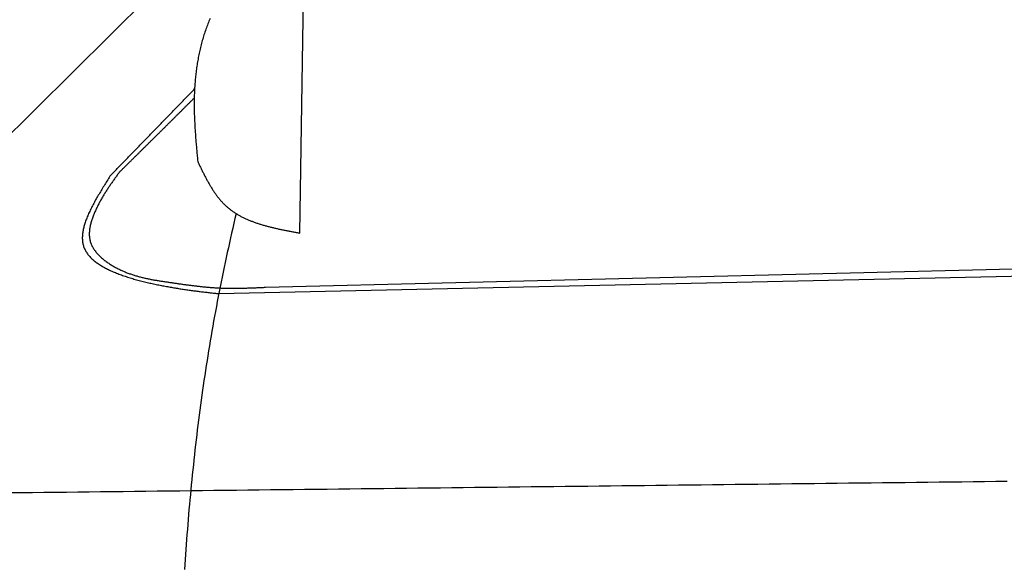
# Model space of a CAD drawing. Extents: x 562 to 7231, y 5417 to 12376.
# Tile 35 of 62: x 2511 to 3331, y 9084 to 9539. Entities that reach past the tile are written whole.
import ezdxf

# ---------------------------------------------------------------- set-up
doc = ezdxf.new("R2010")
doc.units = 0
doc.layers.add('CAR', color=10, linetype='CONTINUOUS')

msp = doc.modelspace()

# ---------------------------------------------------------------- linework, layer by layer
at = {"layer": 'CAR'}
for p, q in [((2382.956, 9324.807), (3048.413, 9985.076)), ((2744.09, 9361.275), (2748.002, 9602.41)), ((4447.567, 9349.447), (2676.617, 9310.82)), ((2715.494, 9316.182), (3747.756, 9341.831))]:
    msp.add_line(p, q, dxfattribs=at)
for points in [[(2669.37, 9540.22, 0), (2668.89, 9539.1, 0), (2668.43, 9537.98, 0), (2667.97, 9536.86, 0), (2667.53, 9535.73, 0), (2667.09, 9534.59, 0), (2666.67, 9533.45, 0), (2666.25, 9532.31, 0), (2665.84, 9531.16, 0), (2665.44, 9530, 0), (2665.05, 9528.84, 0), (2664.67, 9527.68, 0), (2664.3, 9526.51, 0), (2663.93, 9525.34, 0), (2663.58, 9524.17, 0), (2663.23, 9522.99, 0), (2662.9, 9521.82, 0), (2662.57, 9520.63, 0), (2662.25, 9519.45, 0), (2661.94, 9518.26, 0), (2661.64, 9517.07, 0), (2661.35, 9515.88, 0), (2661.06, 9514.69, 0), (2660.78, 9513.49, 0), (2660.52, 9512.3, 0), (2660.26, 9511.1, 0), (2660.01, 9509.9, 0), (2659.77, 9508.7, 0), (2659.53, 9507.5, 0), (2659.31, 9506.3, 0), (2659.09, 9505.1, 0), (2658.88, 9503.9, 0), (2658.68, 9502.7, 0), (2658.49, 9501.5, 0), (2658.31, 9500.3, 0), (2658.13, 9499.1, 0), (2657.96, 9497.91, 0), (2657.8, 9496.71, 0), (2657.65, 9495.51, 0), (2657.51, 9494.32, 0), (2657.37, 9493.13, 0), (2657.24, 9491.93, 0), (2657.12, 9490.74, 0), (2657.01, 9489.55, 0), (2656.9, 9488.37, 0), (2656.81, 9487.18, 0), (2656.72, 9485.99, 0), (2656.63, 9484.81, 0), (2656.55, 9483.63, 0), (2656.48, 9482.44, 0), (2656.42, 9481.26, 0), (2656.36, 9480.08, 0), (2656.31, 9478.9, 0), (2656.26, 9477.73, 0), (2656.23, 9476.55, 0), (2656.19, 9475.37, 0), (2656.16, 9474.2, 0), (2656.14, 9473.02, 0), (2656.13, 9471.85, 0), (2656.12, 9470.68, 0), (2656.11, 9469.51, 0), (2656.11, 9468.34, 0), (2656.12, 9467.17, 0), (2656.13, 9466, 0), (2656.14, 9464.83, 0), (2656.16, 9463.66, 0), (2656.19, 9462.5, 0), (2656.22, 9461.33, 0), (2656.25, 9460.17, 0), (2656.29, 9459, 0), (2656.33, 9457.84, 0), (2656.37, 9456.68, 0), (2656.42, 9455.51, 0), (2656.48, 9454.35, 0), (2656.53, 9453.19, 0), (2656.59, 9452.03, 0), (2656.66, 9450.87, 0), (2656.72, 9449.71, 0), (2656.79, 9448.55, 0), (2656.87, 9447.39, 0), (2656.94, 9446.24, 0), (2657.02, 9445.08, 0), (2657.1, 9443.92, 0), (2657.18, 9442.77, 0), (2657.27, 9441.61, 0), (2657.36, 9440.45, 0), (2657.45, 9439.3, 0), (2657.54, 9438.14, 0), (2657.63, 9436.99, 0), (2657.73, 9435.83, 0), (2657.83, 9434.68, 0), (2657.93, 9433.53, 0), (2658.03, 9432.37, 0), (2658.13, 9431.22, 0), (2658.23, 9430.07, 0), (2658.34, 9428.91, 0), (2658.44, 9427.76, 0), (2658.55, 9426.61, 0), (2658.65, 9425.45, 0), (2658.76, 9424.3, 0), (2658.86, 9423.15, 0), (2658.97, 9422, 0), (2659.08, 9420.84, 0)], [(2585.96, 9408.7, 0), (2586.52, 9409.27, 0), (2587.07, 9409.84, 0), (2587.63, 9410.41, 0), (2588.18, 9410.99, 0), (2588.74, 9411.56, 0), (2589.29, 9412.13, 0), (2589.85, 9412.7, 0), (2590.4, 9413.27, 0), (2590.96, 9413.85, 0), (2591.51, 9414.42, 0), (2592.07, 9414.99, 0), (2592.62, 9415.56, 0), (2593.18, 9416.14, 0), (2593.73, 9416.71, 0), (2594.29, 9417.28, 0), (2594.84, 9417.85, 0), (2595.4, 9418.42, 0), (2595.95, 9419, 0), (2596.51, 9419.57, 0), (2597.06, 9420.14, 0), (2597.62, 9420.71, 0), (2598.17, 9421.29, 0), (2598.73, 9421.86, 0), (2599.28, 9422.43, 0), (2599.83, 9423, 0), (2600.39, 9423.57, 0), (2600.94, 9424.15, 0), (2601.5, 9424.72, 0), (2602.05, 9425.29, 0), (2602.61, 9425.86, 0), (2603.16, 9426.43, 0), (2603.72, 9427.01, 0), (2604.27, 9427.58, 0), (2604.83, 9428.15, 0), (2605.38, 9428.72, 0), (2605.94, 9429.3, 0), (2606.49, 9429.87, 0), (2607.05, 9430.44, 0), (2607.6, 9431.01, 0), (2608.16, 9431.58, 0), (2608.71, 9432.16, 0), (2609.27, 9432.73, 0), (2609.82, 9433.3, 0), (2610.38, 9433.87, 0), (2610.93, 9434.45, 0), (2611.49, 9435.02, 0), (2612.04, 9435.59, 0), (2612.6, 9436.16, 0), (2613.15, 9436.73, 0), (2613.7, 9437.31, 0), (2614.26, 9437.88, 0), (2614.81, 9438.45, 0), (2615.37, 9439.02, 0), (2615.92, 9439.6, 0), (2616.48, 9440.17, 0), (2617.03, 9440.74, 0), (2617.59, 9441.31, 0), (2618.14, 9441.88, 0), (2618.7, 9442.46, 0), (2619.25, 9443.03, 0), (2619.81, 9443.6, 0), (2620.36, 9444.17, 0), (2620.92, 9444.75, 0), (2621.47, 9445.32, 0), (2622.03, 9445.89, 0), (2622.58, 9446.46, 0), (2623.14, 9447.03, 0), (2623.69, 9447.61, 0), (2624.25, 9448.18, 0), (2624.8, 9448.75, 0), (2625.36, 9449.32, 0), (2625.91, 9449.89, 0), (2626.46, 9450.47, 0), (2627.02, 9451.04, 0), (2627.57, 9451.61, 0), (2628.13, 9452.18, 0), (2628.68, 9452.76, 0), (2629.24, 9453.33, 0), (2629.79, 9453.9, 0), (2630.35, 9454.47, 0), (2630.9, 9455.04, 0), (2631.46, 9455.62, 0), (2632.01, 9456.19, 0), (2632.57, 9456.76, 0), (2633.12, 9457.33, 0), (2633.68, 9457.91, 0), (2634.23, 9458.48, 0), (2634.79, 9459.05, 0), (2635.34, 9459.62, 0), (2635.9, 9460.19, 0), (2636.45, 9460.77, 0), (2637.01, 9461.34, 0), (2637.56, 9461.91, 0), (2638.12, 9462.48, 0), (2638.67, 9463.06, 0), (2639.23, 9463.63, 0), (2639.78, 9464.2, 0), (2640.33, 9464.77, 0), (2640.89, 9465.34, 0), (2641.44, 9465.92, 0), (2642, 9466.49, 0), (2642.55, 9467.06, 0), (2643.11, 9467.63, 0), (2643.66, 9468.21, 0), (2644.22, 9468.78, 0), (2644.77, 9469.35, 0), (2645.33, 9469.92, 0), (2645.88, 9470.49, 0), (2646.44, 9471.07, 0), (2646.99, 9471.64, 0), (2647.55, 9472.21, 0), (2648.1, 9472.78, 0), (2648.66, 9473.35, 0), (2649.21, 9473.93, 0), (2649.77, 9474.5, 0), (2650.32, 9475.07, 0), (2650.88, 9475.64, 0), (2651.43, 9476.22, 0), (2651.99, 9476.79, 0), (2652.54, 9477.36, 0), (2653.09, 9477.93, 0), (2653.65, 9478.5, 0), (2654.2, 9479.08, 0), (2654.76, 9479.65, 0), (2655.31, 9480.22, 0), (2655.87, 9480.79, 0), (2656.42, 9481.37, 0)], [(2593.65, 9411.89, 0), (2594.04, 9412.28, 0), (2594.44, 9412.67, 0), (2594.83, 9413.06, 0), (2595.23, 9413.45, 0), (2595.62, 9413.84, 0), (2596.01, 9414.23, 0), (2596.41, 9414.61, 0), (2596.8, 9415, 0), (2597.2, 9415.39, 0), (2597.59, 9415.78, 0), (2597.98, 9416.17, 0), (2598.38, 9416.56, 0), (2598.77, 9416.95, 0), (2599.16, 9417.34, 0), (2599.56, 9417.73, 0), (2599.95, 9418.11, 0), (2600.35, 9418.5, 0), (2600.74, 9418.89, 0), (2601.13, 9419.28, 0), (2601.53, 9419.67, 0), (2601.92, 9420.06, 0), (2602.32, 9420.45, 0), (2602.71, 9420.84, 0), (2603.1, 9421.23, 0), (2603.5, 9421.61, 0), (2603.89, 9422, 0), (2604.28, 9422.39, 0), (2604.68, 9422.78, 0), (2605.07, 9423.17, 0), (2605.47, 9423.56, 0), (2605.86, 9423.95, 0), (2606.25, 9424.34, 0), (2606.65, 9424.73, 0), (2607.04, 9425.12, 0), (2607.44, 9425.5, 0), (2607.83, 9425.89, 0), (2608.22, 9426.28, 0), (2608.62, 9426.67, 0), (2609.01, 9427.06, 0), (2609.4, 9427.45, 0), (2609.8, 9427.84, 0), (2610.19, 9428.23, 0), (2610.58, 9428.62, 0), (2610.98, 9429.01, 0), (2611.37, 9429.4, 0), (2611.77, 9429.78, 0), (2612.16, 9430.17, 0), (2612.55, 9430.56, 0), (2612.95, 9430.95, 0), (2613.34, 9431.34, 0), (2613.73, 9431.73, 0), (2614.13, 9432.12, 0), (2614.52, 9432.51, 0), (2614.91, 9432.9, 0), (2615.31, 9433.29, 0), (2615.7, 9433.68, 0), (2616.1, 9434.07, 0), (2616.49, 9434.45, 0), (2616.88, 9434.84, 0), (2617.28, 9435.23, 0), (2617.67, 9435.62, 0), (2618.06, 9436.01, 0), (2618.46, 9436.4, 0), (2618.85, 9436.79, 0), (2619.24, 9437.18, 0), (2619.64, 9437.57, 0), (2620.03, 9437.96, 0), (2620.42, 9438.35, 0), (2620.82, 9438.74, 0), (2621.21, 9439.13, 0), (2621.6, 9439.52, 0), (2622, 9439.91, 0), (2622.39, 9440.3, 0), (2622.78, 9440.68, 0), (2623.18, 9441.07, 0), (2623.57, 9441.46, 0), (2623.96, 9441.85, 0), (2624.36, 9442.24, 0), (2624.75, 9442.63, 0), (2625.14, 9443.02, 0), (2625.54, 9443.41, 0), (2625.93, 9443.8, 0), (2626.32, 9444.19, 0), (2626.72, 9444.58, 0), (2627.11, 9444.97, 0), (2627.5, 9445.36, 0), (2627.9, 9445.75, 0), (2628.29, 9446.14, 0), (2628.68, 9446.53, 0), (2629.07, 9446.92, 0), (2629.47, 9447.31, 0), (2629.86, 9447.7, 0), (2630.25, 9448.09, 0), (2630.65, 9448.48, 0), (2631.04, 9448.87, 0), (2631.43, 9449.26, 0), (2631.83, 9449.65, 0), (2632.22, 9450.04, 0), (2632.61, 9450.43, 0), (2633, 9450.82, 0), (2633.4, 9451.21, 0), (2633.79, 9451.6, 0), (2634.18, 9451.99, 0), (2634.58, 9452.38, 0), (2634.97, 9452.77, 0), (2635.36, 9453.16, 0), (2635.75, 9453.55, 0), (2636.15, 9453.94, 0), (2636.54, 9454.33, 0), (2636.93, 9454.72, 0), (2637.32, 9455.11, 0), (2637.72, 9455.5, 0), (2638.11, 9455.89, 0), (2638.5, 9456.28, 0), (2638.89, 9456.67, 0), (2639.29, 9457.06, 0), (2639.68, 9457.45, 0), (2640.07, 9457.84, 0), (2640.46, 9458.23, 0), (2640.86, 9458.62, 0), (2641.25, 9459.01, 0), (2641.64, 9459.4, 0), (2642.03, 9459.79, 0), (2642.43, 9460.18, 0), (2642.82, 9460.57, 0), (2643.21, 9460.96, 0), (2643.6, 9461.35, 0), (2644, 9461.74, 0), (2644.39, 9462.13, 0), (2644.78, 9462.52, 0), (2645.17, 9462.91, 0), (2645.57, 9463.3, 0), (2645.96, 9463.69, 0), (2646.35, 9464.08, 0), (2646.74, 9464.48, 0), (2647.14, 9464.87, 0), (2647.53, 9465.26, 0), (2647.92, 9465.65, 0), (2648.31, 9466.04, 0), (2648.7, 9466.43, 0), (2649.1, 9466.82, 0), (2649.49, 9467.21, 0), (2649.88, 9467.6, 0), (2650.27, 9467.99, 0), (2650.67, 9468.38, 0), (2651.06, 9468.77, 0), (2651.45, 9469.16, 0), (2651.84, 9469.55, 0), (2652.24, 9469.94, 0), (2652.63, 9470.33, 0), (2653.02, 9470.72, 0), (2653.41, 9471.11, 0), (2653.8, 9471.5, 0), (2654.2, 9471.9, 0), (2654.59, 9472.29, 0), (2654.98, 9472.68, 0), (2655.37, 9473.07, 0), (2655.77, 9473.46, 0), (2656.16, 9473.85, 0)], [(2659.08, 9420.84, 0), (2659.39, 9420.2, 0), (2659.71, 9419.55, 0), (2660.02, 9418.9, 0), (2660.33, 9418.25, 0), (2660.65, 9417.61, 0), (2660.96, 9416.96, 0), (2661.28, 9416.31, 0), (2661.59, 9415.67, 0), (2661.91, 9415.02, 0), (2662.23, 9414.38, 0), (2662.55, 9413.74, 0), (2662.86, 9413.1, 0), (2663.18, 9412.46, 0), (2663.51, 9411.82, 0), (2663.83, 9411.18, 0), (2664.15, 9410.55, 0), (2664.48, 9409.91, 0), (2664.8, 9409.28, 0), (2665.13, 9408.65, 0), (2665.46, 9408.02, 0), (2665.79, 9407.39, 0), (2666.12, 9406.77, 0), (2666.46, 9406.15, 0), (2666.79, 9405.53, 0), (2667.13, 9404.91, 0), (2667.47, 9404.3, 0), (2667.81, 9403.68, 0), (2668.16, 9403.07, 0), (2668.51, 9402.47, 0), (2668.86, 9401.86, 0), (2669.21, 9401.26, 0), (2669.56, 9400.67, 0), (2669.92, 9400.07, 0), (2670.28, 9399.48, 0), (2670.64, 9398.89, 0), (2671.01, 9398.31, 0), (2671.38, 9397.73, 0), (2671.75, 9397.15, 0), (2672.12, 9396.58, 0), (2672.5, 9396.01, 0), (2672.88, 9395.45, 0), (2673.27, 9394.89, 0), (2673.65, 9394.33, 0), (2674.05, 9393.78, 0), (2674.44, 9393.23, 0), (2674.84, 9392.69, 0), (2675.24, 9392.15, 0), (2675.65, 9391.62, 0), (2676.06, 9391.09, 0), (2676.47, 9390.57, 0), (2676.89, 9390.05, 0), (2677.31, 9389.54, 0), (2677.74, 9389.03, 0), (2678.17, 9388.53, 0), (2678.61, 9388.03, 0), (2679.05, 9387.54, 0), (2679.49, 9387.06, 0), (2679.94, 9386.58, 0), (2680.4, 9386.1, 0), (2680.86, 9385.63, 0), (2681.32, 9385.17, 0), (2681.79, 9384.72, 0), (2682.27, 9384.27, 0), (2682.75, 9383.83, 0), (2683.23, 9383.39, 0), (2683.72, 9382.96, 0), (2684.22, 9382.54, 0), (2684.72, 9382.12, 0), (2685.22, 9381.71, 0), (2685.73, 9381.3, 0), (2686.25, 9380.9, 0), (2686.77, 9380.51, 0), (2687.29, 9380.12, 0), (2687.82, 9379.74, 0), (2688.35, 9379.36, 0), (2688.89, 9378.99, 0), (2689.43, 9378.63, 0), (2689.98, 9378.27, 0), (2690.53, 9377.91, 0), (2691.09, 9377.57, 0), (2691.65, 9377.22, 0), (2692.21, 9376.89, 0), (2692.78, 9376.55, 0), (2693.35, 9376.22, 0), (2693.93, 9375.9, 0), (2694.51, 9375.58, 0), (2695.09, 9375.27, 0), (2695.68, 9374.96, 0), (2696.28, 9374.66, 0), (2696.87, 9374.36, 0), (2697.47, 9374.07, 0), (2698.08, 9373.78, 0), (2698.68, 9373.49, 0), (2699.29, 9373.21, 0), (2699.91, 9372.94, 0), (2700.53, 9372.66, 0), (2701.15, 9372.4, 0), (2701.77, 9372.13, 0), (2702.4, 9371.87, 0), (2703.03, 9371.62, 0), (2703.67, 9371.37, 0), (2704.3, 9371.12, 0), (2704.94, 9370.88, 0), (2705.59, 9370.64, 0), (2706.23, 9370.4, 0), (2706.88, 9370.17, 0), (2707.54, 9369.94, 0), (2708.19, 9369.71, 0), (2708.85, 9369.49, 0), (2709.51, 9369.27, 0), (2710.17, 9369.06, 0), (2710.84, 9368.85, 0), (2711.51, 9368.64, 0), (2712.18, 9368.43, 0), (2712.85, 9368.23, 0), (2713.53, 9368.03, 0), (2714.21, 9367.83, 0), (2714.89, 9367.64, 0), (2715.57, 9367.45, 0), (2716.26, 9367.26, 0), (2716.94, 9367.07, 0), (2717.63, 9366.89, 0), (2718.32, 9366.71, 0), (2719.02, 9366.53, 0), (2719.71, 9366.35, 0), (2720.41, 9366.18, 0), (2721.11, 9366.01, 0), (2721.81, 9365.84, 0), (2722.51, 9365.67, 0), (2723.22, 9365.5, 0), (2723.92, 9365.34, 0), (2724.63, 9365.18, 0), (2725.34, 9365.02, 0), (2726.05, 9364.86, 0), (2726.76, 9364.7, 0), (2727.47, 9364.55, 0), (2728.18, 9364.39, 0), (2728.9, 9364.24, 0), (2729.61, 9364.09, 0), (2730.33, 9363.94, 0), (2731.05, 9363.79, 0), (2731.77, 9363.65, 0), (2732.49, 9363.5, 0), (2733.21, 9363.36, 0), (2733.93, 9363.21, 0), (2734.65, 9363.07, 0), (2735.38, 9362.93, 0), (2736.1, 9362.79, 0), (2736.82, 9362.65, 0), (2737.55, 9362.51, 0), (2738.28, 9362.37, 0), (2739, 9362.23, 0), (2739.73, 9362.1, 0), (2740.45, 9361.96, 0), (2741.18, 9361.82, 0), (2741.91, 9361.68, 0), (2742.64, 9361.55, 0), (2743.36, 9361.41, 0), (2744.09, 9361.27, 0)], [(2593.65, 9411.89, 0), (2593.21, 9411.28, 0), (2592.77, 9410.67, 0), (2592.33, 9410.06, 0), (2591.89, 9409.45, 0), (2591.45, 9408.84, 0), (2591.01, 9408.23, 0), (2590.57, 9407.62, 0), (2590.13, 9407, 0), (2589.69, 9406.39, 0), (2589.25, 9405.77, 0), (2588.82, 9405.16, 0), (2588.38, 9404.54, 0), (2587.95, 9403.92, 0), (2587.51, 9403.3, 0), (2587.08, 9402.68, 0), (2586.65, 9402.06, 0), (2586.22, 9401.43, 0), (2585.8, 9400.81, 0), (2585.37, 9400.18, 0), (2584.95, 9399.55, 0), (2584.52, 9398.91, 0), (2584.1, 9398.28, 0), (2583.68, 9397.64, 0), (2583.27, 9397, 0), (2582.85, 9396.36, 0), (2582.44, 9395.71, 0), (2582.03, 9395.06, 0), (2581.62, 9394.41, 0), (2581.22, 9393.76, 0), (2580.82, 9393.1, 0), (2580.42, 9392.44, 0), (2580.02, 9391.78, 0), (2579.63, 9391.11, 0), (2579.24, 9390.44, 0), (2578.85, 9389.76, 0), (2578.46, 9389.08, 0), (2578.08, 9388.4, 0), (2577.7, 9387.71, 0), (2577.33, 9387.02, 0), (2576.96, 9386.33, 0), (2576.59, 9385.63, 0), (2576.23, 9384.92, 0), (2575.87, 9384.22, 0), (2575.51, 9383.5, 0), (2575.16, 9382.78, 0), (2574.81, 9382.06, 0), (2574.46, 9381.33, 0), (2574.12, 9380.6, 0), (2573.79, 9379.86, 0), (2573.46, 9379.12, 0), (2573.13, 9378.37, 0), (2572.82, 9377.62, 0), (2572.5, 9376.86, 0), (2572.2, 9376.11, 0), (2571.91, 9375.35, 0), (2571.62, 9374.58, 0), (2571.34, 9373.82, 0), (2571.08, 9373.05, 0), (2570.82, 9372.28, 0), (2570.58, 9371.51, 0), (2570.35, 9370.74, 0), (2570.13, 9369.97, 0), (2569.92, 9369.2, 0), (2569.73, 9368.43, 0), (2569.56, 9367.66, 0), (2569.39, 9366.89, 0), (2569.25, 9366.12, 0), (2569.12, 9365.35, 0), (2569.01, 9364.59, 0), (2568.91, 9363.82, 0), (2568.84, 9363.06, 0), (2568.78, 9362.31, 0), (2568.74, 9361.55, 0), (2568.72, 9360.8, 0), (2568.73, 9360.06, 0), (2568.75, 9359.32, 0), (2568.8, 9358.58, 0), (2568.87, 9357.85, 0), (2568.96, 9357.13, 0), (2569.08, 9356.41, 0), (2569.22, 9355.69, 0), (2569.38, 9354.98, 0), (2569.57, 9354.28, 0), (2569.79, 9353.59, 0), (2570.03, 9352.9, 0), (2570.29, 9352.22, 0), (2570.58, 9351.55, 0), (2570.89, 9350.88, 0), (2571.22, 9350.22, 0), (2571.57, 9349.57, 0), (2571.94, 9348.93, 0), (2572.34, 9348.29, 0), (2572.75, 9347.66, 0), (2573.18, 9347.04, 0), (2573.63, 9346.42, 0), (2574.09, 9345.81, 0), (2574.58, 9345.21, 0), (2575.08, 9344.62, 0), (2575.6, 9344.03, 0), (2576.13, 9343.45, 0), (2576.68, 9342.88, 0), (2577.24, 9342.32, 0), (2577.81, 9341.76, 0), (2578.4, 9341.21, 0), (2579, 9340.67, 0), (2579.61, 9340.14, 0), (2580.24, 9339.62, 0), (2580.87, 9339.1, 0), (2581.52, 9338.59, 0), (2582.17, 9338.09, 0), (2582.84, 9337.6, 0), (2583.51, 9337.11, 0), (2584.19, 9336.64, 0), (2584.88, 9336.17, 0), (2585.58, 9335.71, 0), (2586.28, 9335.26, 0), (2586.99, 9334.82, 0), (2587.7, 9334.38, 0), (2588.42, 9333.96, 0), (2589.14, 9333.54, 0), (2589.86, 9333.13, 0), (2590.59, 9332.73, 0), (2591.32, 9332.34, 0), (2592.05, 9331.96, 0), (2592.79, 9331.59, 0), (2593.52, 9331.22, 0), (2594.25, 9330.87, 0), (2594.99, 9330.52, 0), (2595.72, 9330.18, 0), (2596.46, 9329.85, 0), (2597.19, 9329.53, 0), (2597.93, 9329.22, 0), (2598.66, 9328.91, 0), (2599.4, 9328.61, 0), (2600.13, 9328.32, 0), (2600.87, 9328.04, 0), (2601.61, 9327.76, 0), (2602.34, 9327.5, 0), (2603.08, 9327.23, 0), (2603.82, 9326.98, 0), (2604.56, 9326.73, 0), (2605.3, 9326.49, 0), (2606.03, 9326.25, 0), (2606.77, 9326.02, 0), (2607.51, 9325.8, 0), (2608.25, 9325.58, 0), (2608.99, 9325.37, 0), (2609.73, 9325.17, 0), (2610.47, 9324.97, 0), (2611.21, 9324.77, 0), (2611.95, 9324.58, 0), (2612.7, 9324.39, 0), (2613.44, 9324.21, 0), (2614.18, 9324.04, 0), (2614.92, 9323.87, 0), (2615.67, 9323.7, 0), (2616.41, 9323.54, 0), (2617.15, 9323.38, 0), (2617.9, 9323.22, 0), (2618.64, 9323.07, 0), (2619.39, 9322.92, 0), (2620.13, 9322.78, 0), (2620.88, 9322.64, 0), (2621.62, 9322.5, 0), (2622.37, 9322.36, 0), (2623.12, 9322.23, 0), (2623.86, 9322.1, 0), (2624.61, 9321.97, 0), (2625.36, 9321.84, 0), (2626.11, 9321.72, 0), (2626.86, 9321.6, 0), (2627.61, 9321.48, 0), (2628.36, 9321.36, 0), (2629.11, 9321.25, 0), (2629.86, 9321.13, 0), (2630.61, 9321.02, 0), (2631.36, 9320.9, 0), (2632.11, 9320.79, 0), (2632.87, 9320.68, 0), (2633.62, 9320.57, 0), (2634.37, 9320.46, 0), (2635.13, 9320.35, 0), (2635.88, 9320.24, 0), (2636.63, 9320.13, 0), (2637.39, 9320.02, 0), (2638.15, 9319.91, 0), (2638.9, 9319.8, 0), (2639.66, 9319.69, 0), (2640.42, 9319.58, 0), (2641.17, 9319.47, 0), (2641.93, 9319.36, 0), (2642.69, 9319.25, 0), (2643.45, 9319.14, 0), (2644.21, 9319.04, 0), (2644.97, 9318.93, 0), (2645.73, 9318.82, 0), (2646.49, 9318.72, 0), (2647.25, 9318.61, 0), (2648.01, 9318.51, 0), (2648.77, 9318.41, 0), (2649.53, 9318.3, 0), (2650.29, 9318.2, 0), (2651.06, 9318.1, 0), (2651.82, 9318, 0), (2652.58, 9317.9, 0), (2653.34, 9317.8, 0), (2654.11, 9317.71, 0), (2654.87, 9317.61, 0), (2655.64, 9317.52, 0), (2656.4, 9317.43, 0), (2657.16, 9317.34, 0), (2657.93, 9317.25, 0), (2658.69, 9317.16, 0), (2659.46, 9317.07, 0), (2660.22, 9316.99, 0), (2660.99, 9316.9, 0), (2661.76, 9316.82, 0), (2662.52, 9316.74, 0), (2663.29, 9316.66, 0), (2664.05, 9316.59, 0), (2664.82, 9316.51, 0), (2665.59, 9316.44, 0), (2666.35, 9316.37, 0), (2667.12, 9316.3, 0), (2667.89, 9316.23, 0), (2668.65, 9316.17, 0), (2669.42, 9316.11, 0), (2670.19, 9316.05, 0), (2670.96, 9315.99, 0), (2671.72, 9315.93, 0), (2672.49, 9315.88, 0), (2673.26, 9315.83, 0), (2674.03, 9315.78, 0), (2674.79, 9315.74, 0), (2675.56, 9315.7, 0), (2676.33, 9315.66, 0), (2677.1, 9315.62, 0), (2677.87, 9315.58, 0), (2678.63, 9315.55, 0), (2679.4, 9315.52, 0), (2680.17, 9315.5, 0), (2680.94, 9315.47, 0), (2681.7, 9315.45, 0), (2682.47, 9315.43, 0), (2683.24, 9315.42, 0), (2684.01, 9315.4, 0), (2684.78, 9315.39, 0), (2685.54, 9315.38, 0), (2686.31, 9315.37, 0), (2687.08, 9315.37, 0), (2687.85, 9315.37, 0), (2688.61, 9315.37, 0), (2689.38, 9315.37, 0), (2690.15, 9315.37, 0), (2690.92, 9315.38, 0), (2691.69, 9315.38, 0), (2692.45, 9315.39, 0), (2693.22, 9315.4, 0), (2693.99, 9315.41, 0), (2694.76, 9315.43, 0), (2695.53, 9315.44, 0), (2696.29, 9315.46, 0), (2697.06, 9315.48, 0), (2697.83, 9315.49, 0), (2698.6, 9315.52, 0), (2699.37, 9315.54, 0), (2700.13, 9315.56, 0), (2700.9, 9315.58, 0), (2701.67, 9315.61, 0), (2702.44, 9315.64, 0), (2703.21, 9315.66, 0), (2703.97, 9315.69, 0), (2704.74, 9315.72, 0), (2705.51, 9315.75, 0), (2706.28, 9315.78, 0), (2707.05, 9315.81, 0), (2707.81, 9315.84, 0), (2708.58, 9315.88, 0), (2709.35, 9315.91, 0), (2710.12, 9315.94, 0), (2710.89, 9315.98, 0), (2711.65, 9316.01, 0), (2712.42, 9316.04, 0), (2713.19, 9316.08, 0), (2713.96, 9316.11, 0), (2714.73, 9316.15, 0), (2715.49, 9316.18, 0)], [(2585.96, 9408.7, 0), (2585.34, 9407.7, 0), (2584.72, 9406.7, 0), (2584.09, 9405.71, 0), (2583.47, 9404.71, 0), (2582.85, 9403.71, 0), (2582.23, 9402.72, 0), (2581.62, 9401.72, 0), (2581.01, 9400.73, 0), (2580.4, 9399.74, 0), (2579.79, 9398.75, 0), (2579.19, 9397.76, 0), (2578.59, 9396.77, 0), (2578, 9395.78, 0), (2577.41, 9394.8, 0), (2576.83, 9393.82, 0), (2576.25, 9392.83, 0), (2575.68, 9391.86, 0), (2575.12, 9390.88, 0), (2574.57, 9389.91, 0), (2574.02, 9388.94, 0), (2573.48, 9387.97, 0), (2572.95, 9387, 0), (2572.43, 9386.04, 0), (2571.92, 9385.08, 0), (2571.42, 9384.12, 0), (2570.93, 9383.17, 0), (2570.44, 9382.22, 0), (2569.97, 9381.28, 0), (2569.51, 9380.33, 0), (2569.07, 9379.4, 0), (2568.63, 9378.46, 0), (2568.21, 9377.53, 0), (2567.8, 9376.61, 0), (2567.4, 9375.69, 0), (2567.02, 9374.77, 0), (2566.66, 9373.86, 0), (2566.3, 9372.96, 0), (2565.96, 9372.06, 0), (2565.64, 9371.16, 0), (2565.33, 9370.27, 0), (2565.04, 9369.38, 0), (2564.77, 9368.51, 0), (2564.51, 9367.63, 0), (2564.27, 9366.76, 0), (2564.05, 9365.9, 0), (2563.85, 9365.05, 0), (2563.67, 9364.2, 0), (2563.5, 9363.36, 0), (2563.36, 9362.52, 0), (2563.23, 9361.69, 0), (2563.12, 9360.87, 0), (2563.04, 9360.05, 0), (2562.98, 9359.24, 0), (2562.94, 9358.44, 0), (2562.92, 9357.65, 0), (2562.92, 9356.86, 0), (2562.94, 9356.08, 0), (2562.99, 9355.31, 0), (2563.06, 9354.55, 0), (2563.16, 9353.8, 0), (2563.28, 9353.05, 0), (2563.43, 9352.31, 0), (2563.6, 9351.58, 0), (2563.79, 9350.86, 0), (2564.02, 9350.15, 0), (2564.27, 9349.44, 0), (2564.54, 9348.75, 0), (2564.84, 9348.06, 0), (2565.17, 9347.39, 0), (2565.52, 9346.72, 0), (2565.9, 9346.06, 0), (2566.3, 9345.41, 0), (2566.72, 9344.77, 0), (2567.17, 9344.13, 0), (2567.65, 9343.51, 0), (2568.14, 9342.89, 0), (2568.66, 9342.28, 0), (2569.19, 9341.68, 0), (2569.75, 9341.09, 0), (2570.34, 9340.51, 0), (2570.94, 9339.93, 0), (2571.56, 9339.36, 0), (2572.2, 9338.8, 0), (2572.86, 9338.25, 0), (2573.54, 9337.7, 0), (2574.24, 9337.17, 0), (2574.95, 9336.64, 0), (2575.69, 9336.12, 0), (2576.44, 9335.6, 0), (2577.2, 9335.1, 0), (2577.99, 9334.6, 0), (2578.79, 9334.11, 0), (2579.6, 9333.62, 0), (2580.43, 9333.14, 0), (2581.28, 9332.67, 0), (2582.14, 9332.21, 0), (2583.01, 9331.75, 0), (2583.9, 9331.31, 0), (2584.8, 9330.86, 0), (2585.71, 9330.43, 0), (2586.64, 9330, 0), (2587.57, 9329.58, 0), (2588.52, 9329.16, 0), (2589.48, 9328.75, 0), (2590.45, 9328.35, 0), (2591.43, 9327.96, 0), (2592.42, 9327.57, 0), (2593.41, 9327.18, 0), (2594.42, 9326.81, 0), (2595.44, 9326.44, 0), (2596.46, 9326.07, 0), (2597.49, 9325.71, 0), (2598.53, 9325.36, 0), (2599.57, 9325.02, 0), (2600.62, 9324.68, 0), (2601.68, 9324.34, 0), (2602.74, 9324.01, 0), (2603.81, 9323.69, 0), (2604.88, 9323.37, 0), (2605.96, 9323.06, 0), (2607.04, 9322.75, 0), (2608.12, 9322.45, 0), (2609.21, 9322.16, 0), (2610.3, 9321.87, 0), (2611.39, 9321.58, 0), (2612.48, 9321.3, 0), (2613.58, 9321.03, 0), (2614.67, 9320.76, 0), (2615.77, 9320.49, 0), (2616.86, 9320.23, 0), (2617.96, 9319.98, 0), (2619.05, 9319.73, 0), (2620.14, 9319.48, 0), (2621.24, 9319.24, 0), (2622.32, 9319, 0), (2623.41, 9318.77, 0), (2624.5, 9318.55, 0), (2625.58, 9318.32, 0), (2626.65, 9318.11, 0), (2627.73, 9317.89, 0), (2628.79, 9317.68, 0), (2629.86, 9317.48, 0), (2630.91, 9317.27, 0), (2631.97, 9317.08, 0), (2633.01, 9316.88, 0), (2634.05, 9316.69, 0), (2635.08, 9316.51, 0), (2636.11, 9316.33, 0), (2637.13, 9316.15, 0), (2638.15, 9315.97, 0), (2639.16, 9315.8, 0), (2640.16, 9315.63, 0), (2641.16, 9315.47, 0), (2642.16, 9315.31, 0), (2643.15, 9315.15, 0), (2644.13, 9314.99, 0), (2645.11, 9314.84, 0), (2646.09, 9314.69, 0), (2647.06, 9314.55, 0), (2648.03, 9314.4, 0), (2648.99, 9314.26, 0), (2649.95, 9314.12, 0), (2650.91, 9313.98, 0), (2651.86, 9313.85, 0), (2652.81, 9313.72, 0), (2653.75, 9313.59, 0), (2654.69, 9313.46, 0), (2655.63, 9313.34, 0), (2656.56, 9313.21, 0), (2657.49, 9313.09, 0), (2658.42, 9312.97, 0), (2659.35, 9312.85, 0), (2660.27, 9312.74, 0), (2661.19, 9312.62, 0), (2662.11, 9312.51, 0), (2663.03, 9312.4, 0), (2663.95, 9312.29, 0), (2664.86, 9312.18, 0), (2665.77, 9312.07, 0), (2666.68, 9311.96, 0), (2667.59, 9311.85, 0), (2668.49, 9311.75, 0), (2669.4, 9311.64, 0), (2670.3, 9311.54, 0), (2671.21, 9311.43, 0), (2672.11, 9311.33, 0), (2673.01, 9311.23, 0), (2673.91, 9311.13, 0), (2674.82, 9311.02, 0), (2675.72, 9310.92, 0), (2676.62, 9310.82, 0)], [(2691.08, 9377.57, 0), (2690.12, 9373.52, 0), (2689.18, 9369.46, 0), (2688.24, 9365.4, 0), (2687.31, 9361.34, 0), (2686.39, 9357.28, 0), (2685.48, 9353.21, 0), (2684.58, 9349.14, 0), (2683.69, 9345.08, 0), (2682.81, 9341.01, 0), (2681.94, 9336.93, 0), (2681.08, 9332.86, 0), (2680.23, 9328.78, 0), (2679.39, 9324.71, 0), (2678.56, 9320.63, 0), (2677.74, 9316.54, 0), (2676.94, 9312.46, 0), (2676.14, 9308.37, 0), (2675.36, 9304.28, 0), (2674.59, 9300.19, 0), (2673.82, 9296.1, 0), (2673.07, 9292, 0), (2672.33, 9287.91, 0), (2671.61, 9283.81, 0), (2670.89, 9279.71, 0), (2670.18, 9275.6, 0), (2669.49, 9271.5, 0), (2668.8, 9267.39, 0), (2668.13, 9263.28, 0), (2667.46, 9259.17, 0), (2666.81, 9255.06, 0), (2666.17, 9250.94, 0), (2665.53, 9246.83, 0), (2664.91, 9242.71, 0), (2664.3, 9238.59, 0), (2663.7, 9234.46, 0), (2663.11, 9230.34, 0), (2662.53, 9226.21, 0), (2661.96, 9222.09, 0), (2661.4, 9217.96, 0), (2660.84, 9213.83, 0), (2660.3, 9209.69, 0), (2659.77, 9205.56, 0), (2659.25, 9201.42, 0), (2658.74, 9197.29, 0), (2658.23, 9193.15, 0), (2657.74, 9189.01, 0), (2657.26, 9184.87, 0), (2656.78, 9180.72, 0), (2656.32, 9176.58, 0), (2655.86, 9172.43, 0), (2655.42, 9168.28, 0), (2654.98, 9164.13, 0), (2654.55, 9159.98, 0), (2654.13, 9155.83, 0), (2653.72, 9151.68, 0), (2653.32, 9147.52, 0), (2652.93, 9143.37, 0), (2652.54, 9139.21, 0), (2652.17, 9135.05, 0), (2651.8, 9130.89, 0), (2651.44, 9126.73, 0), (2651.09, 9122.57, 0), (2650.75, 9118.41, 0), (2650.42, 9114.24, 0), (2650.1, 9110.08, 0), (2649.78, 9105.91, 0), (2649.47, 9101.75, 0), (2649.17, 9097.58, 0), (2648.88, 9093.41, 0), (2648.6, 9089.24, 0), (2648.32, 9085.07, 0), (2648.05, 9080.89, 0)], [(3333.38, 9154.34, 0), (3323.94, 9154.23, 0), (3314.5, 9154.12, 0), (3305.06, 9154.01, 0), (3295.61, 9153.9, 0), (3286.17, 9153.8, 0), (3276.73, 9153.69, 0), (3267.29, 9153.58, 0), (3257.85, 9153.47, 0), (3248.4, 9153.36, 0), (3238.96, 9153.25, 0), (3229.52, 9153.14, 0), (3220.08, 9153.03, 0), (3210.63, 9152.93, 0), (3201.19, 9152.82, 0), (3191.75, 9152.71, 0), (3182.31, 9152.6, 0), (3172.87, 9152.49, 0), (3163.42, 9152.38, 0), (3153.98, 9152.27, 0), (3144.54, 9152.16, 0), (3135.1, 9152.06, 0), (3125.65, 9151.95, 0), (3116.21, 9151.84, 0), (3106.77, 9151.73, 0), (3097.33, 9151.62, 0), (3087.89, 9151.51, 0), (3078.44, 9151.4, 0), (3069, 9151.29, 0), (3059.56, 9151.19, 0), (3050.12, 9151.08, 0), (3040.67, 9150.97, 0), (3031.23, 9150.86, 0), (3021.79, 9150.75, 0), (3012.35, 9150.64, 0), (3002.91, 9150.53, 0), (2993.46, 9150.42, 0), (2984.02, 9150.32, 0), (2974.58, 9150.21, 0), (2965.14, 9150.1, 0), (2955.69, 9149.99, 0), (2946.25, 9149.88, 0), (2936.81, 9149.77, 0), (2927.37, 9149.66, 0), (2917.93, 9149.55, 0), (2908.48, 9149.45, 0), (2899.04, 9149.34, 0), (2889.6, 9149.23, 0), (2880.16, 9149.12, 0), (2870.71, 9149.01, 0), (2861.27, 9148.9, 0), (2851.83, 9148.79, 0), (2842.39, 9148.69, 0), (2832.94, 9148.58, 0), (2823.5, 9148.47, 0), (2814.06, 9148.36, 0), (2804.62, 9148.25, 0), (2795.18, 9148.14, 0), (2785.73, 9148.03, 0), (2776.29, 9147.92, 0), (2766.85, 9147.82, 0), (2757.41, 9147.71, 0), (2747.96, 9147.6, 0), (2738.52, 9147.49, 0), (2729.08, 9147.38, 0), (2719.64, 9147.27, 0), (2710.2, 9147.16, 0), (2700.75, 9147.05, 0), (2691.31, 9146.95, 0), (2681.87, 9146.84, 0), (2672.43, 9146.73, 0), (2662.98, 9146.62, 0), (2653.54, 9146.51, 0), (2644.1, 9146.4, 0), (2634.66, 9146.29, 0), (2625.22, 9146.18, 0), (2615.77, 9146.08, 0), (2606.33, 9145.97, 0), (2596.89, 9145.86, 0), (2587.45, 9145.75, 0), (2578, 9145.64, 0), (2568.56, 9145.53, 0), (2559.12, 9145.42, 0), (2549.68, 9145.31, 0), (2540.24, 9145.21, 0), (2530.79, 9145.1, 0), (2521.35, 9144.99, 0), (2511.91, 9144.88, 0), (2502.47, 9144.77, 0)]]:
    msp.add_polyline3d(points, dxfattribs=at)

doc.saveas('drawing.dxf')
